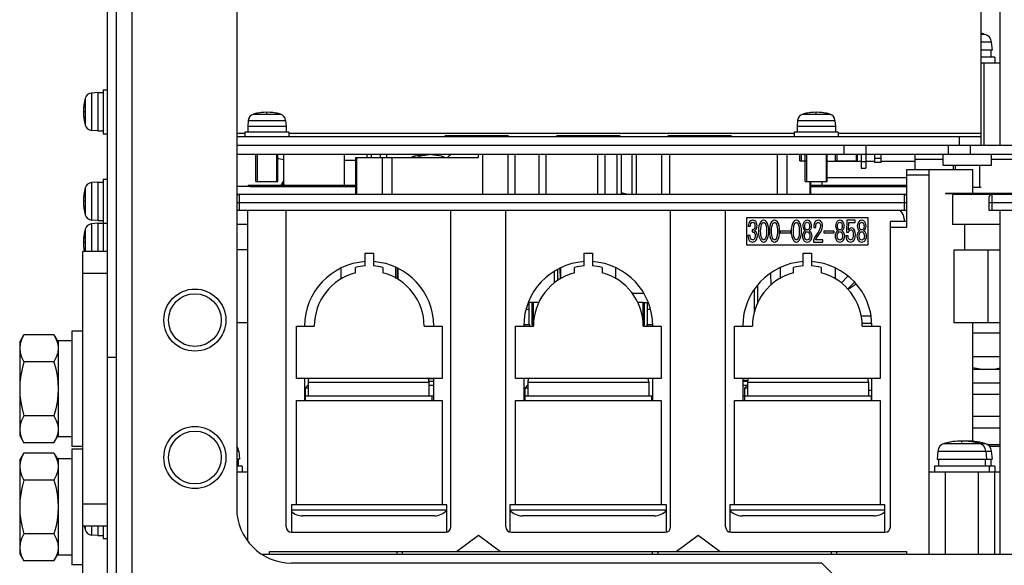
# Model space of a CAD drawing. Extents: x 34 to 410, y 34 to 287.
# Tile 3 of 77: x 58 to 83, y 68 to 82. Entities that reach past the tile are written whole.
import ezdxf

# ---------------------------------------------------------------- set-up
doc = ezdxf.new("R2010")
doc.units = 0
doc.header["$LTSCALE"] = 23.1
doc.linetypes.add('HIDDEN', pattern=[0.2, 0.1, -0.1])
doc.layers.get('0').update_dxf_attribs({"linetype": 'CONTINUOUS'})
for name, color, linetype in [('ALL_AXIS', 7, 'CONTINUOUS'), ('ALL_CURVE', 7, 'CONTINUOUS'), ('ALL_FEATURES', 7, 'CONTINUOUS'), ('DEFAULT_2', 8, 'HIDDEN')]:
    doc.layers.add(name, color=color, linetype=linetype)

msp = doc.modelspace()

# ---------------------------------------------------------------- linework, layer by layer
at = {"color": 7, "linetype": 'CONTINUOUS'}
for p, q in [((78.129, 78.646), (78.302, 78.646)), ((79.048, 78.646), (79.614, 78.646)), ((81.099, 78.427), (81.099, 78.682)), ((64.128, 78.116), (64.694, 78.116)), ((78.27, 78.116), (78.836, 78.116)), ((82.796, 77.961), (82.584, 77.961)), ((74.113, 75.238), (73.818, 75.238)), ((71.145, 75.012), (71.415, 75.012)), ((68.707, 73.039), (68.57, 73.039)), ((76.662, 73.004), (76.793, 73.004))]:
    msp.add_line(p, q, dxfattribs=at)
for points in [[(64.83, 78.058), (64.832, 78.06), (64.833, 78.062), (64.834, 78.064), (64.835, 78.066), (64.837, 78.068), (64.838, 78.07), (64.839, 78.072), (64.841, 78.074), (64.842, 78.076), (64.844, 78.078), (64.845, 78.08), (64.846, 78.082), (64.848, 78.084), (64.849, 78.086)], [(64.814, 78.024), (64.815, 78.026), (64.816, 78.029), (64.817, 78.031), (64.818, 78.033), (64.819, 78.036), (64.82, 78.038), (64.821, 78.04), (64.822, 78.042), (64.823, 78.044), (64.824, 78.047), (64.826, 78.049), (64.827, 78.051), (64.828, 78.053), (64.829, 78.055), (64.83, 78.058)]]:
    msp.add_lwpolyline(points, dxfattribs=at)
at = {"layer": 'ALL_AXIS', "color": 9, "linetype": 'CONTINUOUS'}
for p, q in [((82.895, 81.901), (82.796, 81.901)), ((83.06, 81.703), (82.796, 81.703)), ((59.897, 80.393), (59.897, 79.431)), ((59.736, 80.26), (59.736, 79.564)), ((64.063, 79.849), (64.759, 79.849)), ((78.205, 79.849), (78.901, 79.849)), ((63.93, 79.689), (64.892, 79.689)), ((78.072, 79.689), (79.034, 79.689)), ((64.977, 79.361), (77.987, 79.361)), ((79.119, 79.361), (82.796, 79.361)), ((70.612, 78.823), (70.612, 77.791)), ((70.797, 78.823), (70.797, 77.791)), ((74.572, 78.823), (74.572, 77.791)), ((59.897, 78.088), (59.897, 77.126)), ((59.736, 77.955), (59.736, 77.259)), ((59.736, 76.895), (59.736, 76.32)), ((59.897, 77.027), (59.897, 76.32)), ((81.847, 71.379), (82.895, 71.379)), ((63.686, 71.181), (63.633, 71.181)), ((81.682, 71.181), (83.06, 71.181)), ((59.736, 69.249), (59.736, 69.155)), ((59.897, 69.249), (59.897, 69.022))]:
    msp.add_line(p, q, dxfattribs=at)
at = {"layer": 'ALL_AXIS', "color": 7, "linetype": 'CONTINUOUS'}
for p, q in [((83.06, 81.703), (83.078, 81.496)), ((83.078, 81.496), (82.796, 81.496)), ((83.043, 81.496), (83.043, 81.312)), ((83.149, 81.312), (82.796, 81.312)), ((83.149, 81.312), (83.149, 81.171)), ((60.055, 80.407), (59.897, 80.393)), ((60.055, 80.407), (60.055, 79.417)), ((60.055, 80.407), (60.197, 80.407)), ((60.197, 80.478), (60.197, 79.346)), ((60.197, 80.478), (60.31, 80.478)), ((63.93, 79.689), (63.916, 79.53)), ((64.892, 79.689), (64.906, 79.53)), ((78.072, 79.689), (78.058, 79.53)), ((79.034, 79.689), (79.048, 79.53)), ((60.055, 79.417), (59.897, 79.431)), ((60.055, 79.417), (60.197, 79.417)), ((60.197, 79.346), (60.31, 79.346)), ((63.845, 79.389), (63.845, 79.276)), ((64.977, 79.389), (63.845, 79.389)), ((63.916, 79.53), (63.916, 79.389)), ((64.906, 79.53), (63.916, 79.53)), ((64.906, 79.53), (64.906, 79.389)), ((64.977, 79.389), (64.977, 79.276)), ((77.987, 79.389), (77.987, 79.276)), ((79.119, 79.389), (77.987, 79.389)), ((78.058, 79.53), (78.058, 79.389)), ((79.048, 79.53), (78.058, 79.53)), ((79.048, 79.53), (79.048, 79.389)), ((79.119, 79.389), (79.119, 79.276)), ((68.993, 79.304), (70.633, 79.304)), ((71.864, 79.304), (73.504, 79.304)), ((74.735, 79.304), (76.375, 79.304)), ((64.16, 78.823), (64.16, 78.116)), ((64.662, 78.823), (64.662, 78.116)), ((64.849, 78.024), (64.849, 78.823)), ((66.405, 78.024), (66.405, 78.823)), ((68.645, 78.809), (68.468, 78.809)), ((78.161, 78.823), (78.161, 78.646)), ((78.161, 78.646), (78.302, 78.646)), ((78.302, 78.823), (78.302, 78.116)), ((78.804, 78.823), (78.804, 78.116)), ((79.08, 78.823), (79.08, 78.646)), ((79.08, 78.646), (79.581, 78.646)), ((79.582, 78.823), (79.582, 78.646)), ((81.82, 78.54), (81.82, 78.823)), ((83.064, 78.54), (83.064, 78.823)), ((81.82, 78.54), (83.064, 78.54)), ((82.125, 78.54), (82.125, 78.427)), ((82.759, 78.54), (82.759, 77.961)), ((60.055, 78.102), (59.897, 78.088)), ((60.055, 78.102), (60.055, 77.112)), ((60.055, 78.102), (60.197, 78.102)), ((60.197, 78.173), (60.197, 76.32)), ((60.197, 78.173), (60.31, 78.173)), ((64.16, 78.116), (64.662, 78.116)), ((78.302, 78.116), (78.804, 78.116)), ((78.709, 78.024), (78.709, 78.116)), ((81.876, 77.819), (81.876, 77.805)), ((81.876, 77.819), (100.261, 77.819)), ((82.759, 77.961), (82.584, 77.961)), ((81.876, 77.805), (100.261, 77.805)), ((60.055, 77.112), (59.897, 77.126)), ((60.055, 77.112), (60.197, 77.112)), ((60.055, 77.041), (59.897, 77.027)), ((60.055, 77.041), (60.055, 76.32)), ((60.055, 77.041), (60.31, 77.041)), ((67.767, 75.888), (67.763, 75.611)), ((67.778, 75.882), (67.778, 75.602)), ((71.807, 75.807), (71.807, 75.5)), ((71.892, 75.851), (71.892, 75.567)), ((71.953, 75.883), (71.963, 75.609)), ((77.379, 75.759), (77.384, 75.452)), ((76.953, 75.326), (76.953, 74.726)), ((77.038, 75.447), (77.038, 74.974)), ((71.164, 74.446), (71.164, 74.998)), ((71.235, 74.998), (71.235, 74.446)), ((71.411, 75.012), (71.411, 75.005)), ((74.098, 75.005), (74.226, 75.005)), ((74.134, 74.446), (74.134, 74.998)), ((74.204, 74.998), (74.204, 74.446)), ((59.391, 74.269), (59.391, 71.3)), ((59.673, 74.269), (59.391, 74.269)), ((58.047, 73.987), (58.155, 74.173)), ((58.93, 74.173), (58.155, 74.173)), ((58.93, 74.173), (59.037, 73.987)), ((58.93, 74.173), (58.989, 74.053)), ((59.037, 74.022), (59.037, 71.547)), ((59.391, 74.022), (59.037, 74.022)), ((58.047, 73.987), (58.047, 71.583)), ((58.059, 73.939), (58.047, 73.826)), ((82.584, 73.619), (83.291, 73.619)), ((58.93, 73.479), (58.155, 73.479)), ((83.291, 73.28), (82.584, 73.28)), ((83.291, 72.926), (82.584, 72.926)), ((58.93, 72.091), (58.155, 72.091)), ((58.047, 71.744), (58.059, 71.63)), ((58.047, 71.582), (58.155, 71.397)), ((58.93, 71.397), (59.037, 71.582)), ((59.391, 71.547), (59.037, 71.547)), ((58.93, 71.397), (58.155, 71.397)), ((59.673, 71.3), (59.391, 71.3)), ((59.391, 71.229), (59.391, 68.259)), ((59.673, 71.229), (59.391, 71.229)), ((83.291, 71.3), (83.013, 71.3)), ((58.047, 70.946), (58.155, 71.132)), ((58.93, 71.132), (58.155, 71.132)), ((58.93, 71.132), (59.037, 70.946)), ((58.93, 71.132), (58.989, 71.013)), ((59.037, 70.981), (59.037, 68.507)), ((59.391, 70.981), (59.037, 70.981)), ((63.704, 70.974), (63.633, 70.974)), ((63.669, 70.974), (63.669, 70.791)), ((63.686, 71.181), (63.704, 70.974)), ((81.682, 71.181), (81.664, 70.974)), ((81.664, 70.974), (83.078, 70.974)), ((81.7, 70.974), (81.7, 70.791)), ((82.902, 70.974), (82.902, 70.791)), ((82.919, 71.181), (82.937, 70.974)), ((83.043, 70.974), (83.043, 70.791)), ((83.06, 71.181), (83.078, 70.974)), ((58.047, 70.946), (58.047, 68.542)), ((58.059, 70.898), (58.047, 70.785)), ((63.775, 70.791), (63.633, 70.791)), ((63.775, 70.791), (63.775, 70.649)), ((81.594, 70.791), (81.594, 70.649)), ((83.149, 70.791), (81.594, 70.791)), ((83.008, 70.791), (83.008, 70.649)), ((83.149, 70.791), (83.149, 70.649)), ((58.93, 70.438), (58.155, 70.438)), ((60.055, 69.249), (60.055, 69.009)), ((60.197, 69.249), (60.197, 68.938)), ((58.93, 69.05), (58.155, 69.05)), ((60.055, 69.009), (59.897, 69.022)), ((60.055, 69.009), (60.197, 69.009)), ((58.047, 68.703), (58.059, 68.59)), ((60.197, 68.938), (60.31, 68.938)), ((58.047, 68.542), (58.155, 68.356)), ((58.93, 68.356), (59.037, 68.542)), ((59.391, 68.507), (59.037, 68.507)), ((58.93, 68.356), (58.155, 68.356)), ((59.673, 68.259), (59.391, 68.259))]:
    msp.add_line(p, q, dxfattribs=at)
for points in [[(58.155, 74.173), (58.095, 74.053), (58.059, 73.939)], [(58.989, 74.053), (59.025, 73.939), (59.037, 73.826)], [(58.047, 73.826), (58.059, 73.712), (58.095, 73.598), (58.155, 73.479)], [(59.037, 73.826), (59.025, 73.712), (58.989, 73.598), (58.93, 73.479)], [(58.155, 73.479), (58.108, 73.3), (58.075, 73.127), (58.054, 72.956), (58.047, 72.785)], [(58.93, 73.479), (58.976, 73.3), (59.009, 73.127), (59.03, 72.956), (59.037, 72.785)], [(82.972, 73.28), (82.776, 73.292), (82.584, 73.327)], [(83.291, 73.314), (83.169, 73.292), (82.972, 73.28)], [(58.047, 72.785), (58.054, 72.613), (58.075, 72.442), (58.108, 72.269), (58.155, 72.091)], [(59.037, 72.785), (59.03, 72.613), (59.009, 72.442), (58.976, 72.269), (58.93, 72.091)], [(58.155, 72.091), (58.095, 71.971), (58.059, 71.857), (58.047, 71.744)], [(58.93, 72.091), (58.989, 71.971), (59.025, 71.857), (59.037, 71.744)], [(59.037, 71.744), (59.025, 71.63), (58.989, 71.516), (58.93, 71.397)], [(58.059, 71.63), (58.095, 71.516), (58.155, 71.397)], [(58.155, 71.132), (58.095, 71.013), (58.059, 70.898)], [(58.989, 71.013), (59.025, 70.898), (59.037, 70.785)], [(58.047, 70.785), (58.059, 70.672), (58.095, 70.557), (58.155, 70.438)], [(59.037, 70.785), (59.025, 70.672), (58.989, 70.557), (58.93, 70.438)], [(58.155, 70.438), (58.108, 70.259), (58.075, 70.086), (58.054, 69.915), (58.047, 69.744)], [(58.93, 70.438), (58.976, 70.259), (59.009, 70.086), (59.03, 69.915), (59.037, 69.744)], [(58.047, 69.744), (58.054, 69.573), (58.075, 69.401), (58.108, 69.229), (58.155, 69.05)], [(59.037, 69.744), (59.03, 69.573), (59.009, 69.401), (58.976, 69.229), (58.93, 69.05)], [(58.155, 69.05), (58.095, 68.931), (58.059, 68.816), (58.047, 68.703)], [(58.93, 69.05), (58.989, 68.931), (59.025, 68.816), (59.037, 68.703)], [(59.037, 68.703), (59.025, 68.59), (58.989, 68.475), (58.93, 68.356)], [(58.059, 68.59), (58.095, 68.475), (58.155, 68.356)]]:
    msp.add_lwpolyline(points, dxfattribs=at)
at = {"layer": 'ALL_AXIS', "color": 3, "linetype": 'CONTINUOUS'}
for centre in [(62.558, 74.552), (62.558, 71.017)]:
    msp.add_circle(centre, 0.799, dxfattribs=at)
at = {"layer": 'ALL_AXIS', "color": 7, "linetype": 'CONTINUOUS'}
for centre in [(62.558, 74.552), (62.558, 71.017)]:
    msp.add_circle(centre, 0.679, dxfattribs=at)
for centre, radius, start, end in [((82.442, 80.266), 1.697, 74.506, 77.9484), ((82.835, 81.683), 0.226, 5, 74.506), ((59.913, 80.21), 0.184, 95, 164.1191), ((60.96, 79.912), 1.273, 164.1191, 195.8809), ((64.113, 79.673), 0.184, 105.8809, 175), ((64.411, 78.625), 1.273, 74.1191, 105.8809), ((64.709, 79.673), 0.184, 5, 74.1191), ((78.255, 79.673), 0.184, 105.8809, 175), ((78.553, 78.625), 1.273, 74.1191, 105.8809), ((78.851, 79.673), 0.184, 5, 74.1191), ((59.913, 79.614), 0.184, 195.8809, 265), ((72.684, 74.397), 5.657, 128.442, 129.7464), ((59.913, 77.905), 0.184, 95, 164.1191), ((65.047, 77.932), 0.251, 143.8898, 157.8697), ((60.96, 77.607), 1.273, 164.1191, 195.8809), ((72.684, 74.397), 3.535, 73.7727, 76.0831), ((59.913, 77.309), 0.184, 195.8809, 265), ((60.96, 76.546), 1.273, 164.1191, 190.2426), ((59.913, 76.844), 0.184, 95, 164.1191), ((82.371, 70.55), 5.657, 119.5103, 122.0575), ((71.277, 74.998), 0.113, 172.0757, 180), ((71.277, 74.998), 0.0424, 159.6027, 180), ((74.091, 74.998), 0.0424, 0, 10.4837), ((74.091, 74.998), 0.113, 0, 4.0105), ((71.277, 74.446), 0.113, 180, 206.4162), ((71.277, 74.446), 0.0424, 180, 260.5617), ((74.091, 74.446), 0.0424, 279.4383, 360), ((74.091, 74.446), 0.113, 333.5838, 360), ((63.46, 71.161), 0.226, 5, 40.1526), ((81.908, 71.161), 0.226, 105.494, 175), ((82.301, 69.744), 1.697, 74.506, 105.494), ((82.442, 69.744), 1.697, 74.506, 92.3946), ((82.694, 71.161), 0.226, 5, 74.506), ((82.835, 71.161), 0.226, 5, 74.506), ((60.96, 69.504), 1.273, 191.5451, 195.8809), ((59.913, 69.206), 0.184, 195.8809, 265)]:
    msp.add_arc(centre, radius, start, end, dxfattribs=at)
at = {"layer": 'ALL_CURVE', "color": 40, "linetype": 'CONTINUOUS'}
for p, q in [((59.723, 79.912), (59.688, 79.912)), ((64.411, 79.863), (64.411, 79.898)), ((78.553, 79.863), (78.553, 79.898)), ((59.723, 77.607), (59.688, 77.607)), ((59.723, 76.546), (59.688, 76.546)), ((82.301, 71.405), (82.301, 71.441)), ((82.442, 71.431), (82.442, 71.441))]:
    msp.add_line(p, q, dxfattribs=at)
for centre, radius, start, end in [((60.96, 79.912), 1.273, 166.5066, 193.4934), ((64.411, 78.625), 1.273, 76.5066, 103.4934), ((78.553, 78.625), 1.273, 76.5066, 103.4934), ((60.96, 77.607), 1.273, 166.5066, 193.4934), ((60.96, 76.546), 1.273, 166.5066, 190.2405), ((82.301, 69.744), 1.697, 78.2193, 101.7807), ((82.442, 69.744), 1.697, 78.2193, 93.3345), ((60.96, 69.504), 1.273, 191.5372, 193.4934)]:
    msp.add_arc(centre, radius, start, end, dxfattribs=at)
at = {"layer": 'ALL_FEATURES', "color": 7, "linetype": 'CONTINUOUS'}
for p, q in [((60.31, 62.065), (60.31, 96.458)), ((82.796, 79.049), (82.796, 89.387)), ((83.291, 79.049), (83.291, 87.959)), ((82.796, 81.171), (83.291, 81.171)), ((63.633, 79.276), (82.796, 79.276)), ((82.23, 79.276), (82.23, 79.049)), ((79.274, 78.823), (79.274, 79.049)), ((79.84, 78.823), (79.84, 79.049)), ((81.961, 78.823), (81.961, 79.049)), ((82.527, 78.823), (82.527, 79.049)), ((63.633, 78.823), (101.11, 78.823)), ((66.405, 78.668), (66.699, 78.668)), ((66.699, 77.791), (66.699, 78.738)), ((66.699, 78.738), (69.856, 78.738)), ((66.985, 78.823), (66.985, 78.738)), ((67.098, 78.823), (67.098, 78.738)), ((67.324, 78.823), (67.324, 78.738)), ((67.494, 78.823), (67.494, 78.738)), ((68.838, 78.823), (68.804, 78.789)), ((69.856, 78.738), (69.856, 78.823)), ((71.418, 77.791), (71.418, 78.823)), ((73.115, 77.791), (73.115, 78.823)), ((73.533, 78.823), (73.533, 77.791)), ((73.815, 77.791), (73.815, 78.823)), ((79.713, 78.823), (79.713, 78.463)), ((79.713, 78.632), (79.826, 78.632)), ((79.826, 78.823), (79.826, 78.463)), ((80.052, 78.823), (80.052, 78.604)), ((80.222, 78.604), (80.052, 78.604)), ((80.222, 78.604), (80.222, 78.823)), ((81.099, 78.682), (81.099, 78.823)), ((79.713, 78.463), (79.826, 78.463)), ((80.886, 76.942), (80.886, 78.427)), ((80.886, 78.427), (82.584, 78.427)), ((81.452, 78.427), (81.452, 68.528)), ((82.584, 77.819), (82.584, 78.427)), ((78.415, 77.791), (78.415, 78.116)), ((63.93, 78.024), (63.93, 77.989)), ((63.93, 78.024), (66.699, 78.024)), ((63.98, 77.989), (66.699, 77.989)), ((78.415, 78.024), (80.886, 78.024)), ((78.415, 77.989), (80.886, 77.989)), ((63.633, 77.791), (80.886, 77.791)), ((82.06, 77.791), (82.06, 77.013)), ((82.06, 77.791), (100.261, 77.791)), ((82.584, 77.791), (82.584, 77.805)), ((83.008, 77.367), (83.008, 77.72)), ((80.886, 77.367), (63.633, 77.367)), ((63.916, 68.869), (63.916, 77.367)), ((64.906, 69.235), (64.906, 77.367)), ((69.149, 69.235), (69.149, 77.367)), ((70.563, 69.235), (70.563, 77.367)), ((74.805, 69.235), (74.805, 77.367)), ((76.22, 69.235), (76.22, 77.367)), ((100.261, 77.367), (83.008, 77.367)), ((83.291, 68.528), (83.291, 77.367)), ((76.768, 76.483), (76.768, 77.19)), ((76.768, 77.19), (79.879, 77.19)), ((79.344, 77.12), (79.329, 76.812)), ((79.553, 77.12), (79.344, 77.12)), ((79.383, 76.878), (79.392, 77.066)), ((79.392, 77.066), (79.553, 77.066)), ((79.553, 77.066), (79.553, 77.12)), ((79.879, 77.19), (79.879, 76.483)), ((80.462, 69.235), (80.462, 77.084)), ((80.886, 77.084), (80.462, 77.084)), ((80.816, 77.154), (80.816, 77.084)), ((63.916, 77.013), (63.633, 77.013)), ((76.804, 76.965), (76.856, 76.965)), ((76.9, 76.873), (76.9, 76.824)), ((77.609, 76.77), (77.611, 76.841)), ((77.623, 76.841), (77.623, 76.794)), ((77.897, 76.841), (77.623, 76.841)), ((77.897, 76.794), (77.897, 76.841)), ((78.208, 76.968), (78.208, 76.965)), ((78.261, 76.965), (78.261, 76.968)), ((78.381, 76.968), (78.381, 76.965)), ((78.434, 76.965), (78.434, 76.968)), ((78.489, 76.936), (78.541, 76.936)), ((78.745, 76.841), (78.745, 76.794)), ((79.018, 76.841), (78.745, 76.841)), ((79.018, 76.794), (79.018, 76.841)), ((79.049, 76.968), (79.049, 76.965)), ((79.102, 76.965), (79.102, 76.968)), ((79.222, 76.968), (79.222, 76.965)), ((79.275, 76.965), (79.275, 76.968)), ((79.329, 76.812), (79.38, 76.812)), ((79.61, 76.968), (79.61, 76.965)), ((79.663, 76.965), (79.663, 76.968)), ((79.783, 76.968), (79.783, 76.965)), ((79.836, 76.965), (79.836, 76.968)), ((83.291, 77.013), (82.06, 77.013)), ((82.378, 76.362), (82.378, 77.013)), ((76.849, 76.726), (76.794, 76.726)), ((77.623, 76.794), (77.897, 76.794)), ((78.479, 76.605), (78.479, 76.559)), ((78.479, 76.559), (78.724, 76.559)), ((78.724, 76.614), (78.537, 76.614)), ((78.724, 76.559), (78.724, 76.614)), ((78.745, 76.794), (79.018, 76.794)), ((79.373, 76.717), (79.318, 76.717)), ((60.31, 76.32), (59.673, 76.32)), ((63.916, 76.362), (63.633, 76.362)), ((79.879, 76.483), (76.768, 76.483)), ((82.103, 74.482), (82.103, 76.362)), ((82.103, 76.362), (83.291, 76.362)), ((66.939, 75.945), (66.939, 76.271)), ((66.939, 76.271), (67.151, 76.271)), ((67.151, 76.271), (67.151, 75.945)), ((72.578, 75.945), (72.578, 76.271)), ((72.578, 76.271), (72.79, 76.271)), ((72.79, 76.271), (72.79, 75.945)), ((78.217, 75.945), (78.217, 76.271)), ((78.217, 76.271), (78.429, 76.271)), ((78.429, 76.271), (78.429, 75.945)), ((66.32, 75.607), (66.32, 75.886)), ((66.691, 75.766), (66.691, 75.907)), ((67.399, 75.907), (67.399, 75.766)), ((67.734, 75.626), (67.734, 75.905)), ((71.977, 75.616), (71.977, 75.896)), ((72.331, 75.766), (72.331, 75.907)), ((73.038, 75.907), (73.038, 75.766)), ((73.391, 75.616), (73.391, 75.896)), ((77.634, 75.626), (77.634, 75.905)), ((77.97, 75.766), (77.97, 75.907)), ((78.677, 75.907), (78.677, 75.766)), ((79.048, 75.607), (79.048, 75.886)), ((60.31, 75.754), (59.673, 75.754)), ((79.37, 75.681), (79.194, 75.505)), ((71.27, 74.397), (71.27, 75.005)), ((71.412, 75.005), (71.27, 75.005)), ((74.098, 75.005), (73.956, 75.005)), ((74.098, 74.397), (74.098, 75.005)), ((63.916, 74.482), (63.633, 74.482)), ((65.171, 73.053), (65.171, 74.397)), ((65.171, 74.397), (65.631, 74.397)), ((68.459, 74.397), (68.919, 74.397)), ((68.919, 74.397), (68.919, 73.053)), ((70.81, 73.053), (70.81, 74.397)), ((70.81, 74.397), (71.27, 74.397)), ((74.098, 74.397), (74.558, 74.397)), ((74.558, 74.397), (74.558, 73.053)), ((76.449, 73.053), (76.449, 74.397)), ((76.449, 74.397), (76.909, 74.397)), ((79.737, 74.397), (80.197, 74.397)), ((80.197, 74.397), (80.197, 73.053)), ((83.291, 74.482), (82.103, 74.482)), ((82.584, 71.431), (82.584, 74.482)), ((82.584, 74.227), (83.291, 74.227)), ((68.919, 73.053), (65.171, 73.053)), ((65.383, 73.053), (65.383, 72.488)), ((68.707, 72.488), (68.707, 73.053)), ((74.558, 73.053), (70.81, 73.053)), ((71.022, 73.053), (71.022, 72.488)), ((74.346, 72.488), (74.346, 73.053)), ((80.197, 73.053), (76.449, 73.053)), ((76.662, 73.053), (76.662, 72.488)), ((79.985, 72.488), (79.985, 73.053)), ((65.401, 72.813), (65.472, 72.884)), ((65.401, 72.488), (65.401, 72.813)), ((65.401, 72.813), (65.472, 72.813)), ((65.472, 72.954), (65.472, 72.601)), ((68.579, 72.978), (68.707, 72.978)), ((68.583, 72.954), (68.583, 72.601)), ((68.707, 72.872), (68.583, 72.872)), ((71.058, 72.813), (71.129, 72.884)), ((71.058, 72.488), (71.058, 72.813)), ((71.058, 72.813), (71.129, 72.813)), ((71.129, 72.954), (71.129, 72.601)), ((74.24, 72.954), (74.24, 72.601)), ((76.662, 72.978), (76.789, 72.978)), ((76.774, 72.872), (76.662, 72.872)), ((76.715, 72.813), (76.785, 72.884)), ((76.715, 72.488), (76.715, 72.813)), ((76.715, 72.813), (76.785, 72.813)), ((76.785, 72.954), (76.785, 72.601)), ((79.897, 72.954), (79.897, 72.601)), ((65.401, 72.742), (65.383, 72.742)), ((65.383, 72.601), (68.707, 72.601)), ((68.654, 72.601), (68.654, 72.488)), ((71.022, 72.601), (74.346, 72.601)), ((74.31, 72.601), (74.31, 72.488)), ((76.662, 72.601), (79.985, 72.601)), ((79.985, 72.742), (79.897, 72.742)), ((79.967, 72.601), (79.967, 72.488)), ((82.584, 72.643), (83.291, 72.643)), ((65.171, 69.801), (65.171, 72.488)), ((65.171, 72.488), (68.919, 72.488)), ((68.919, 72.488), (68.919, 69.801)), ((70.81, 69.801), (70.81, 72.488)), ((70.81, 72.488), (74.558, 72.488)), ((74.558, 72.488), (74.558, 69.801)), ((76.449, 69.801), (76.449, 72.488)), ((76.449, 72.488), (80.197, 72.488)), ((80.197, 72.488), (80.197, 69.801)), ((82.584, 72.077), (83.291, 72.077)), ((82.947, 71.356), (83.291, 71.356)), ((63.633, 70.649), (63.916, 70.649)), ((81.452, 70.649), (83.291, 70.649)), ((83.149, 68.528), (83.149, 70.649)), ((60.31, 69.815), (59.673, 69.815)), ((65.047, 69.801), (65.047, 69.093)), ((69.043, 69.801), (65.047, 69.801)), ((69.043, 69.098), (69.043, 69.801)), ((70.669, 69.801), (70.669, 69.098)), ((74.699, 69.801), (70.669, 69.801)), ((74.699, 69.098), (74.699, 69.801)), ((76.326, 69.801), (76.326, 69.098)), ((80.321, 69.801), (76.326, 69.801)), ((80.321, 69.093), (80.321, 69.801)), ((68.724, 69.518), (65.33, 69.518)), ((74.381, 69.518), (70.987, 69.518)), ((80.038, 69.518), (76.644, 69.518)), ((60.31, 69.249), (59.673, 69.249)), ((65.047, 69.093), (69.007, 69.093)), ((69.29, 68.599), (69.856, 69.023)), ((69.856, 69.023), (70.421, 68.599)), ((70.704, 69.093), (74.664, 69.093)), ((74.947, 68.599), (75.513, 69.023)), ((75.513, 69.023), (76.078, 68.599)), ((76.361, 69.093), (80.321, 69.093)), ((64.482, 68.528), (64.482, 68.599)), ((64.482, 68.599), (80.886, 68.599)), ((67.762, 68.528), (67.762, 68.599)), ((74.48, 68.528), (74.48, 68.599)), ((78.942, 68.528), (78.942, 68.599)), ((80.886, 68.528), (80.886, 68.599))]:
    msp.add_line(p, q, dxfattribs=at)
at = {"layer": 'ALL_FEATURES', "color": 3, "linetype": 'CONTINUOUS'}
for p, q in [((60.536, 62.065), (60.536, 96.458)), ((63.633, 96.458), (63.633, 69.716)), ((63.633, 79.049), (101.11, 79.049)), ((78.804, 78.639), (79.713, 78.639)), ((79.826, 78.639), (80.052, 78.639)), ((80.222, 78.639), (81.099, 78.639)), ((80.886, 78.215), (78.804, 78.215)), ((63.98, 77.989), (63.633, 77.989)), ((59.673, 66.209), (59.673, 76.32)), ((79.535, 75.525), (79.361, 75.351)), ((71.164, 74.821), (71.083, 74.821)), ((71.27, 74.821), (71.235, 74.821)), ((74.134, 74.821), (74.098, 74.821)), ((74.285, 74.821), (74.204, 74.821)), ((79.964, 74.651), (79.713, 74.651)), ((71.026, 74.439), (71.164, 74.439)), ((71.236, 74.439), (71.27, 74.439)), ((74.098, 74.439), (74.132, 74.439)), ((74.204, 74.439), (74.342, 74.439)), ((82.584, 71.78), (83.291, 71.78)), ((64.285, 68.528), (100.458, 68.528)), ((78.694, 68.302), (65.047, 68.302)), ((79.26, 67.736), (78.694, 68.302))]:
    msp.add_line(p, q, dxfattribs=at)
at = {"layer": 'ALL_FEATURES', "color": 9, "linetype": 'CONTINUOUS'}
for p, q in [((60.946, 62.673), (60.946, 96.458)), ((82.866, 81.171), (82.866, 79.049)), ((63.633, 79.361), (63.845, 79.361)), ((66.724, 77.791), (66.724, 78.738)), ((67.388, 77.791), (67.388, 78.738)), ((67.64, 77.791), (67.64, 78.738)), ((69.966, 77.791), (69.966, 78.823)), ((71.602, 77.791), (71.602, 78.823)), ((72.932, 77.791), (72.932, 78.823)), ((73.422, 78.823), (73.422, 77.791)), ((73.926, 77.791), (73.926, 78.823)), ((74.784, 77.791), (74.784, 78.823)), ((77.556, 77.791), (77.556, 78.823)), ((77.802, 77.791), (77.802, 78.823)), ((80.222, 78.71), (80.052, 78.71)), ((81.82, 78.682), (81.099, 78.682)), ((84.634, 78.682), (83.064, 78.682)), ((78.395, 77.791), (78.395, 78.116)), ((80.886, 78.286), (81.452, 78.286)), ((64.637, 78.024), (64.637, 77.989)), ((63.633, 77.579), (80.886, 77.579)), ((63.704, 77.367), (63.704, 77.791)), ((80.816, 77.791), (80.816, 77.367)), ((83.008, 77.579), (100.261, 77.579)), ((83.078, 77.367), (83.078, 77.791)), ((80.462, 76.942), (80.886, 76.942)), ((82.98, 74.482), (82.98, 76.362)), ((71.3, 74.673), (71.27, 74.673)), ((74.098, 74.673), (74.068, 74.673)), ((79.979, 74.465), (79.732, 74.465)), ((60.536, 73.591), (60.31, 73.591)), ((65.472, 72.954), (68.583, 72.954)), ((71.129, 72.954), (74.24, 72.954)), ((76.785, 72.954), (79.897, 72.954)), ((65.383, 72.618), (65.401, 72.618)), ((81.876, 68.528), (81.876, 70.649)), ((82.725, 70.649), (82.725, 68.528)), ((69.038, 69.659), (65.047, 69.659)), ((74.695, 69.659), (70.673, 69.659)), ((80.321, 69.659), (76.33, 69.659)), ((67.904, 68.528), (67.904, 68.599)), ((74.338, 68.528), (74.338, 68.599)), ((79.083, 68.528), (79.083, 68.599))]:
    msp.add_line(p, q, dxfattribs=at)
at = {"layer": 'ALL_FEATURES', "color": 7, "linetype": 'CONTINUOUS'}
for points in [[(68.114, 78.738), (68.217, 78.778), (68.468, 78.809)], [(68.645, 78.809), (68.895, 78.778), (68.999, 78.738)], [(76.844, 77.086), (76.821, 77.049), (76.808, 77.008), (76.804, 76.965)], [(76.919, 77.12), (76.891, 77.116), (76.865, 77.105), (76.844, 77.086)], [(76.883, 77.051), (76.893, 77.06), (76.905, 77.066), (76.919, 77.068)], [(76.995, 77.086), (76.974, 77.105), (76.947, 77.117), (76.919, 77.12)], [(76.919, 77.068), (76.932, 77.066), (76.945, 77.06), (76.955, 77.051)], [(77.029, 76.979), (77.026, 77.017), (77.015, 77.054), (76.995, 77.086)], [(77.125, 77.08), (77.097, 77.033), (77.079, 76.976), (77.07, 76.911), (77.067, 76.841)], [(77.199, 77.12), (77.17, 77.115), (77.145, 77.1), (77.125, 77.08)], [(77.168, 77.048), (77.177, 77.057), (77.187, 77.063), (77.199, 77.065)], [(77.273, 77.08), (77.253, 77.1), (77.228, 77.115), (77.199, 77.12)], [(77.199, 77.065), (77.211, 77.063), (77.222, 77.057), (77.23, 77.048)], [(77.331, 76.841), (77.328, 76.911), (77.319, 76.976), (77.301, 77.033), (77.273, 77.08)], [(77.405, 77.08), (77.377, 77.033), (77.36, 76.976), (77.351, 76.911), (77.348, 76.841)], [(77.48, 77.12), (77.451, 77.115), (77.426, 77.1), (77.405, 77.08)], [(77.448, 77.048), (77.457, 77.057), (77.467, 77.063), (77.48, 77.065)], [(77.554, 77.08), (77.533, 77.1), (77.508, 77.115), (77.48, 77.12)], [(77.48, 77.065), (77.492, 77.063), (77.502, 77.057), (77.511, 77.048)], [(77.611, 76.841), (77.609, 76.911), (77.599, 76.976), (77.582, 77.033), (77.554, 77.08)], [(77.966, 77.08), (77.938, 77.033), (77.921, 76.976), (77.911, 76.911), (77.909, 76.841)], [(78.04, 77.12), (78.012, 77.115), (77.987, 77.1), (77.966, 77.08)], [(78.009, 77.048), (78.018, 77.057), (78.028, 77.063), (78.04, 77.065)], [(78.115, 77.08), (78.094, 77.1), (78.069, 77.115), (78.04, 77.12)], [(78.04, 77.065), (78.053, 77.063), (78.063, 77.057), (78.072, 77.048)], [(78.172, 76.841), (78.169, 76.911), (78.16, 76.976), (78.143, 77.033), (78.115, 77.08)], [(78.244, 77.083), (78.223, 77.047), (78.211, 77.008), (78.208, 76.968)], [(78.321, 77.12), (78.292, 77.116), (78.265, 77.103), (78.244, 77.083)], [(78.28, 77.048), (78.291, 77.059), (78.305, 77.066), (78.321, 77.068)], [(78.398, 77.083), (78.376, 77.103), (78.35, 77.116), (78.321, 77.12)], [(78.321, 77.068), (78.336, 77.066), (78.35, 77.059), (78.362, 77.048)], [(78.434, 76.968), (78.43, 77.008), (78.419, 77.047), (78.398, 77.083)], [(78.529, 77.086), (78.506, 77.045), (78.493, 76.994), (78.489, 76.936)], [(78.606, 77.12), (78.578, 77.117), (78.551, 77.105), (78.529, 77.086)], [(78.563, 77.042), (78.575, 77.054), (78.588, 77.063), (78.601, 77.065)], [(78.601, 77.065), (78.616, 77.064), (78.629, 77.058), (78.64, 77.048)], [(78.683, 77.083), (78.662, 77.103), (78.635, 77.116), (78.606, 77.12)], [(78.716, 76.971), (78.713, 77.012), (78.702, 77.05), (78.683, 77.083)], [(79.086, 77.083), (79.064, 77.047), (79.053, 77.008), (79.049, 76.968)], [(79.162, 77.12), (79.133, 77.116), (79.107, 77.103), (79.086, 77.083)], [(79.121, 77.048), (79.133, 77.059), (79.147, 77.066), (79.162, 77.068)], [(79.239, 77.083), (79.218, 77.103), (79.191, 77.116), (79.162, 77.12)], [(79.162, 77.068), (79.178, 77.066), (79.192, 77.059), (79.203, 77.048)], [(79.275, 76.968), (79.272, 77.008), (79.26, 77.047), (79.239, 77.083)], [(79.646, 77.083), (79.625, 77.047), (79.614, 77.008), (79.61, 76.968)], [(79.723, 77.12), (79.694, 77.116), (79.668, 77.103), (79.646, 77.083)], [(79.682, 77.048), (79.694, 77.059), (79.708, 77.066), (79.723, 77.068)], [(79.8, 77.083), (79.779, 77.103), (79.752, 77.116), (79.723, 77.12)], [(79.723, 77.068), (79.739, 77.066), (79.753, 77.059), (79.764, 77.048)], [(79.836, 76.968), (79.833, 77.008), (79.821, 77.047), (79.8, 77.083)], [(76.856, 76.965), (76.86, 76.997), (76.868, 77.026), (76.883, 77.051)], [(76.957, 76.899), (76.94, 76.884), (76.921, 76.876), (76.9, 76.873)], [(76.9, 76.824), (76.92, 76.823), (76.941, 76.817), (76.957, 76.804)], [(76.955, 77.051), (76.968, 77.028), (76.974, 77), (76.976, 76.968)], [(76.976, 76.968), (76.974, 76.941), (76.968, 76.918), (76.957, 76.899)], [(76.957, 76.85), (76.973, 76.859), (76.989, 76.872), (77.003, 76.887)], [(77.005, 76.818), (76.991, 76.832), (76.975, 76.842), (76.957, 76.85)], [(76.957, 76.804), (76.972, 76.78), (76.981, 76.754), (76.983, 76.726)], [(77.003, 76.887), (77.018, 76.914), (77.027, 76.945), (77.029, 76.979)], [(77.039, 76.72), (77.035, 76.755), (77.024, 76.788), (77.005, 76.818)], [(77.067, 76.841), (77.07, 76.77), (77.079, 76.705), (77.097, 76.647), (77.125, 76.599)], [(77.122, 76.841), (77.125, 76.902), (77.132, 76.958), (77.146, 77.008), (77.168, 77.048)], [(77.168, 76.631), (77.149, 76.662), (77.136, 76.7), (77.128, 76.743), (77.124, 76.79), (77.122, 76.841)], [(77.23, 77.048), (77.249, 77.018), (77.262, 76.98), (77.27, 76.938), (77.274, 76.891), (77.276, 76.841)], [(77.276, 76.841), (77.275, 76.79), (77.27, 76.743), (77.262, 76.7), (77.249, 76.662), (77.23, 76.631)], [(77.273, 76.599), (77.301, 76.647), (77.319, 76.705), (77.328, 76.77), (77.331, 76.841)], [(77.348, 76.841), (77.351, 76.77), (77.36, 76.705), (77.377, 76.647), (77.405, 76.599)], [(77.403, 76.841), (77.405, 76.902), (77.412, 76.958), (77.426, 77.008), (77.448, 77.048)], [(77.448, 76.631), (77.43, 76.662), (77.417, 76.7), (77.409, 76.743), (77.404, 76.79), (77.403, 76.841)], [(77.511, 77.048), (77.529, 77.018), (77.542, 76.98), (77.55, 76.938), (77.555, 76.891), (77.556, 76.841)], [(77.556, 76.841), (77.555, 76.79), (77.551, 76.743), (77.542, 76.7), (77.529, 76.662), (77.511, 76.631)], [(77.909, 76.841), (77.911, 76.77), (77.921, 76.705), (77.938, 76.647), (77.966, 76.599)], [(77.964, 76.841), (77.966, 76.902), (77.973, 76.958), (77.987, 77.008), (78.009, 77.048)], [(78.009, 76.631), (77.99, 76.662), (77.978, 76.7), (77.97, 76.743), (77.965, 76.79), (77.964, 76.841)], [(78.072, 77.048), (78.09, 77.018), (78.103, 76.98), (78.111, 76.938), (78.116, 76.891), (78.117, 76.841)], [(78.117, 76.841), (78.116, 76.79), (78.111, 76.743), (78.103, 76.7), (78.09, 76.662), (78.072, 76.631)], [(78.115, 76.599), (78.143, 76.647), (78.16, 76.705), (78.169, 76.77), (78.172, 76.841)], [(78.235, 76.818), (78.214, 76.789), (78.201, 76.756), (78.196, 76.72)], [(78.208, 76.965), (78.212, 76.931), (78.223, 76.898), (78.242, 76.87)], [(78.273, 76.847), (78.259, 76.839), (78.246, 76.83), (78.235, 76.818)], [(78.242, 76.87), (78.251, 76.861), (78.261, 76.853), (78.273, 76.847)], [(78.261, 76.968), (78.262, 76.998), (78.268, 77.026), (78.28, 77.048)], [(78.28, 76.89), (78.269, 76.911), (78.263, 76.936), (78.261, 76.965)], [(78.275, 76.798), (78.288, 76.81), (78.303, 76.818), (78.321, 76.821)], [(78.321, 76.87), (78.305, 76.872), (78.291, 76.879), (78.28, 76.89)], [(78.362, 76.89), (78.35, 76.879), (78.336, 76.872), (78.321, 76.87)], [(78.321, 76.821), (78.338, 76.818), (78.354, 76.81), (78.366, 76.798)], [(78.362, 77.048), (78.373, 77.026), (78.379, 76.998), (78.381, 76.968)], [(78.381, 76.965), (78.379, 76.936), (78.373, 76.911), (78.362, 76.89)], [(78.369, 76.847), (78.38, 76.853), (78.391, 76.861), (78.4, 76.87)], [(78.407, 76.818), (78.396, 76.83), (78.383, 76.839), (78.369, 76.847)], [(78.4, 76.87), (78.419, 76.898), (78.43, 76.931), (78.434, 76.965)], [(78.446, 76.72), (78.441, 76.756), (78.427, 76.789), (78.407, 76.818)], [(78.616, 76.841), (78.565, 76.766), (78.519, 76.687), (78.479, 76.605)], [(78.541, 76.936), (78.542, 76.967), (78.545, 76.996), (78.552, 77.021), (78.563, 77.042)], [(78.661, 76.973), (78.656, 76.926), (78.64, 76.882), (78.616, 76.841)], [(78.64, 77.048), (78.653, 77.026), (78.659, 77), (78.661, 76.973)], [(78.652, 76.798), (78.686, 76.854), (78.709, 76.912), (78.716, 76.971)], [(79.076, 76.818), (79.056, 76.789), (79.042, 76.756), (79.038, 76.72)], [(79.049, 76.965), (79.053, 76.931), (79.064, 76.898), (79.083, 76.87)], [(79.114, 76.847), (79.1, 76.839), (79.087, 76.83), (79.076, 76.818)], [(79.083, 76.87), (79.092, 76.861), (79.103, 76.853), (79.114, 76.847)], [(79.102, 76.968), (79.104, 76.998), (79.11, 77.026), (79.121, 77.048)], [(79.121, 76.89), (79.11, 76.911), (79.104, 76.936), (79.102, 76.965)], [(79.117, 76.798), (79.129, 76.81), (79.145, 76.818), (79.162, 76.821)], [(79.162, 76.87), (79.147, 76.872), (79.133, 76.879), (79.121, 76.89)], [(79.203, 76.89), (79.192, 76.879), (79.178, 76.872), (79.162, 76.87)], [(79.162, 76.821), (79.18, 76.818), (79.195, 76.81), (79.208, 76.798)], [(79.203, 77.048), (79.215, 77.026), (79.221, 76.998), (79.222, 76.968)], [(79.222, 76.965), (79.22, 76.936), (79.215, 76.911), (79.203, 76.89)], [(79.21, 76.847), (79.222, 76.853), (79.232, 76.861), (79.241, 76.87)], [(79.249, 76.818), (79.237, 76.83), (79.225, 76.839), (79.21, 76.847)], [(79.241, 76.87), (79.26, 76.898), (79.271, 76.931), (79.275, 76.965)], [(79.287, 76.72), (79.282, 76.756), (79.269, 76.789), (79.249, 76.818)], [(79.38, 76.812), (79.392, 76.834), (79.407, 76.854), (79.427, 76.868), (79.45, 76.873)], [(79.462, 76.922), (79.431, 76.917), (79.404, 76.901), (79.383, 76.878)], [(79.45, 76.873), (79.463, 76.871), (79.474, 76.864), (79.483, 76.855)], [(79.524, 76.89), (79.507, 76.907), (79.486, 76.918), (79.462, 76.922)], [(79.483, 76.855), (79.495, 76.835), (79.502, 76.81), (79.506, 76.782), (79.507, 76.752)], [(79.563, 76.752), (79.559, 76.803), (79.547, 76.85), (79.524, 76.89)], [(79.637, 76.818), (79.617, 76.789), (79.603, 76.756), (79.598, 76.72)], [(79.61, 76.965), (79.614, 76.931), (79.625, 76.898), (79.644, 76.87)], [(79.675, 76.847), (79.661, 76.839), (79.648, 76.83), (79.637, 76.818)], [(79.644, 76.87), (79.653, 76.861), (79.664, 76.853), (79.675, 76.847)], [(79.663, 76.968), (79.665, 76.998), (79.67, 77.026), (79.682, 77.048)], [(79.682, 76.89), (79.671, 76.911), (79.665, 76.936), (79.663, 76.965)], [(79.677, 76.798), (79.69, 76.81), (79.706, 76.818), (79.723, 76.821)], [(79.723, 76.87), (79.708, 76.872), (79.694, 76.879), (79.682, 76.89)], [(79.764, 76.89), (79.753, 76.879), (79.739, 76.872), (79.723, 76.87)], [(79.723, 76.821), (79.74, 76.818), (79.756, 76.81), (79.769, 76.798)], [(79.764, 77.048), (79.776, 77.026), (79.781, 76.998), (79.783, 76.968)], [(79.783, 76.965), (79.781, 76.936), (79.775, 76.911), (79.764, 76.89)], [(79.771, 76.847), (79.782, 76.853), (79.793, 76.861), (79.802, 76.87)], [(79.809, 76.818), (79.798, 76.83), (79.785, 76.839), (79.771, 76.847)], [(79.802, 76.87), (79.821, 76.898), (79.832, 76.931), (79.836, 76.965)], [(79.848, 76.72), (79.843, 76.756), (79.83, 76.789), (79.809, 76.818)], [(76.794, 76.726), (76.797, 76.677), (76.809, 76.633), (76.83, 76.597)], [(76.83, 76.597), (76.854, 76.575), (76.884, 76.563), (76.916, 76.559)], [(76.871, 76.634), (76.857, 76.66), (76.85, 76.691), (76.849, 76.726)], [(76.916, 76.614), (76.899, 76.616), (76.884, 76.622), (76.871, 76.634)], [(76.962, 76.64), (76.949, 76.627), (76.934, 76.617), (76.916, 76.614)], [(76.916, 76.559), (76.948, 76.564), (76.977, 76.578), (77, 76.599)], [(76.983, 76.726), (76.981, 76.693), (76.975, 76.664), (76.962, 76.64)], [(77, 76.599), (77.023, 76.636), (77.035, 76.678), (77.039, 76.72)], [(77.125, 76.599), (77.145, 76.579), (77.17, 76.565), (77.199, 76.559)], [(77.199, 76.614), (77.187, 76.616), (77.177, 76.622), (77.168, 76.631)], [(77.23, 76.631), (77.222, 76.622), (77.211, 76.616), (77.199, 76.614)], [(77.199, 76.559), (77.228, 76.565), (77.253, 76.579), (77.273, 76.599)], [(77.405, 76.599), (77.426, 76.579), (77.451, 76.565), (77.48, 76.559)], [(77.48, 76.614), (77.468, 76.616), (77.457, 76.622), (77.448, 76.631)], [(77.511, 76.631), (77.502, 76.622), (77.492, 76.616), (77.48, 76.614)], [(77.48, 76.559), (77.508, 76.565), (77.533, 76.579), (77.554, 76.599)], [(77.554, 76.599), (77.582, 76.647), (77.599, 76.705), (77.609, 76.77)], [(77.966, 76.599), (77.987, 76.579), (78.012, 76.565), (78.04, 76.559)], [(78.04, 76.614), (78.029, 76.616), (78.018, 76.622), (78.009, 76.631)], [(78.072, 76.631), (78.063, 76.622), (78.052, 76.616), (78.04, 76.614)], [(78.04, 76.559), (78.069, 76.565), (78.094, 76.579), (78.115, 76.599)], [(78.196, 76.72), (78.2, 76.677), (78.212, 76.635), (78.235, 76.597)], [(78.235, 76.597), (78.259, 76.575), (78.289, 76.563), (78.321, 76.559)], [(78.251, 76.72), (78.254, 76.749), (78.261, 76.775), (78.275, 76.798)], [(78.275, 76.634), (78.261, 76.658), (78.254, 76.687), (78.251, 76.72)], [(78.321, 76.611), (78.303, 76.614), (78.288, 76.622), (78.275, 76.634)], [(78.366, 76.634), (78.354, 76.622), (78.338, 76.614), (78.321, 76.611)], [(78.321, 76.559), (78.353, 76.563), (78.383, 76.575), (78.407, 76.597)], [(78.366, 76.798), (78.38, 76.775), (78.388, 76.749), (78.39, 76.72)], [(78.39, 76.72), (78.388, 76.687), (78.38, 76.658), (78.366, 76.634)], [(78.407, 76.597), (78.43, 76.635), (78.442, 76.677), (78.446, 76.72)], [(78.537, 76.614), (78.572, 76.677), (78.61, 76.739), (78.652, 76.798)], [(79.038, 76.72), (79.041, 76.677), (79.053, 76.635), (79.076, 76.597)], [(79.076, 76.597), (79.1, 76.575), (79.13, 76.563), (79.162, 76.559)], [(79.093, 76.72), (79.095, 76.749), (79.103, 76.775), (79.117, 76.798)], [(79.117, 76.634), (79.103, 76.658), (79.095, 76.687), (79.093, 76.72)], [(79.162, 76.611), (79.145, 76.614), (79.129, 76.622), (79.117, 76.634)], [(79.208, 76.634), (79.195, 76.622), (79.18, 76.614), (79.162, 76.611)], [(79.162, 76.559), (79.194, 76.563), (79.224, 76.575), (79.249, 76.597)], [(79.208, 76.798), (79.222, 76.775), (79.229, 76.749), (79.232, 76.72)], [(79.232, 76.72), (79.229, 76.687), (79.222, 76.658), (79.208, 76.634)], [(79.249, 76.597), (79.271, 76.635), (79.284, 76.677), (79.287, 76.72)], [(79.318, 76.717), (79.323, 76.671), (79.335, 76.629), (79.356, 76.594)], [(79.356, 76.594), (79.379, 76.574), (79.406, 76.563), (79.435, 76.559)], [(79.397, 76.631), (79.383, 76.655), (79.375, 76.684), (79.373, 76.717)], [(79.438, 76.614), (79.423, 76.615), (79.409, 76.621), (79.397, 76.631)], [(79.435, 76.559), (79.466, 76.564), (79.494, 76.578), (79.517, 76.599)], [(79.479, 76.637), (79.467, 76.626), (79.454, 76.617), (79.438, 76.614)], [(79.507, 76.752), (79.505, 76.708), (79.496, 76.669), (79.479, 76.637)], [(79.517, 76.599), (79.544, 76.645), (79.558, 76.697), (79.563, 76.752)], [(79.598, 76.72), (79.602, 76.677), (79.614, 76.635), (79.637, 76.597)], [(79.637, 76.597), (79.661, 76.575), (79.691, 76.563), (79.723, 76.559)], [(79.654, 76.72), (79.656, 76.749), (79.664, 76.775), (79.677, 76.798)], [(79.677, 76.634), (79.664, 76.658), (79.656, 76.687), (79.654, 76.72)], [(79.723, 76.611), (79.706, 76.614), (79.69, 76.622), (79.677, 76.634)], [(79.769, 76.634), (79.756, 76.622), (79.74, 76.614), (79.723, 76.611)], [(79.723, 76.559), (79.755, 76.563), (79.785, 76.575), (79.809, 76.597)], [(79.769, 76.798), (79.782, 76.775), (79.79, 76.749), (79.793, 76.72)], [(79.793, 76.72), (79.79, 76.687), (79.783, 76.658), (79.769, 76.634)], [(79.809, 76.597), (79.832, 76.635), (79.844, 76.677), (79.848, 76.72)]]:
    msp.add_lwpolyline(points, dxfattribs=at)
at = {"layer": 'ALL_FEATURES', "color": 9, "linetype": 'CONTINUOUS'}
for points in [[(68.126, 78.738), (68.183, 78.766), (68.468, 78.809)], [(68.645, 78.809), (68.36, 78.766), (68.302, 78.738)]]:
    msp.add_lwpolyline(points, dxfattribs=at)
at = {"layer": 'ALL_FEATURES', "color": 7, "linetype": 'CONTINUOUS'}
for centre, radius, start, end in [((65.047, 80.082), 1.414, 254.1581, 261.9474), ((63.704, 77.72), 0.0707, 90, 180), ((80.816, 77.72), 0.0707, 0, 90), ((83.078, 77.72), 0.0707, 90, 180), ((80.533, 77.154), 0.283, 0, 49.0313), ((67.045, 74.397), 1.662, 93.6597, 180), ((67.045, 74.397), 1.662, 0, 86.3403), ((72.684, 74.397), 1.662, 93.6597, 180), ((72.684, 74.397), 1.662, 0, 86.3403), ((78.323, 74.397), 1.662, 93.6597, 180), ((78.323, 74.397), 1.662, 0, 86.3403), ((67.045, 74.397), 1.552, 93.9199, 103.1718), ((67.045, 74.397), 1.552, 76.8282, 86.0801), ((72.684, 74.397), 1.552, 93.9199, 103.1718), ((72.684, 74.397), 1.552, 76.8282, 86.0801), ((78.323, 74.397), 1.552, 93.9199, 103.1718), ((78.323, 74.397), 1.552, 76.8282, 86.0801), ((67.045, 74.397), 1.414, 104.4775, 180), ((67.045, 74.397), 1.414, 0, 75.5225), ((72.684, 74.397), 1.414, 104.4775, 180), ((72.684, 74.397), 1.414, 0, 75.5225), ((78.323, 74.397), 1.414, 104.4775, 180), ((78.323, 74.397), 1.414, 0, 75.5225), ((65.755, 72.954), 0.283, 159.3537, 180), ((68.3, 72.954), 0.283, 0, 20.6463), ((71.411, 72.954), 0.283, 159.3537, 180), ((73.957, 72.954), 0.283, 0, 20.6463), ((77.068, 72.954), 0.283, 159.3537, 180), ((79.614, 72.954), 0.283, 0, 20.6463), ((65.33, 69.942), 0.424, 227.9957, 270), ((68.724, 69.942), 0.424, 270, 318.8744), ((70.987, 69.942), 0.424, 221.1256, 270), ((74.381, 69.942), 0.424, 270, 318.8744), ((76.644, 69.942), 0.424, 221.1256, 270), ((80.038, 69.942), 0.424, 270, 312.0042), ((65.047, 69.235), 0.141, 180, 270), ((69.007, 69.235), 0.141, 270, 360), ((70.704, 69.235), 0.141, 180, 270), ((74.664, 69.235), 0.141, 270, 360), ((76.361, 69.235), 0.141, 180, 270), ((80.321, 69.235), 0.141, 270, 360)]:
    msp.add_arc(centre, radius, start, end, dxfattribs=at)
at = {"layer": 'ALL_FEATURES', "color": 3, "linetype": 'CONTINUOUS'}
msp.add_arc((65.047, 69.716), 1.414, 180, 270, dxfattribs=at)
at = {"layer": 'DEFAULT_2', "color": 8, "linetype": 'HIDDEN'}
for p, q in [((64.128, 78.116), (64.128, 78.823)), ((64.694, 78.116), (64.694, 78.823)), ((78.129, 78.646), (78.129, 78.823)), ((78.27, 78.116), (78.27, 78.823)), ((78.836, 78.116), (78.836, 78.823)), ((79.048, 78.646), (79.048, 78.823)), ((79.614, 78.646), (79.614, 78.823)), ((82.089, 78.427), (82.089, 78.54))]:
    msp.add_line(p, q, dxfattribs=at)
for radius, start, end in [(0.283, 134.4276, 161.033), (0.229, 149.7512, 156.3574)]:
    msp.add_arc((65.047, 77.932), radius, start, end, dxfattribs=at)

doc.saveas('drawing.dxf')
